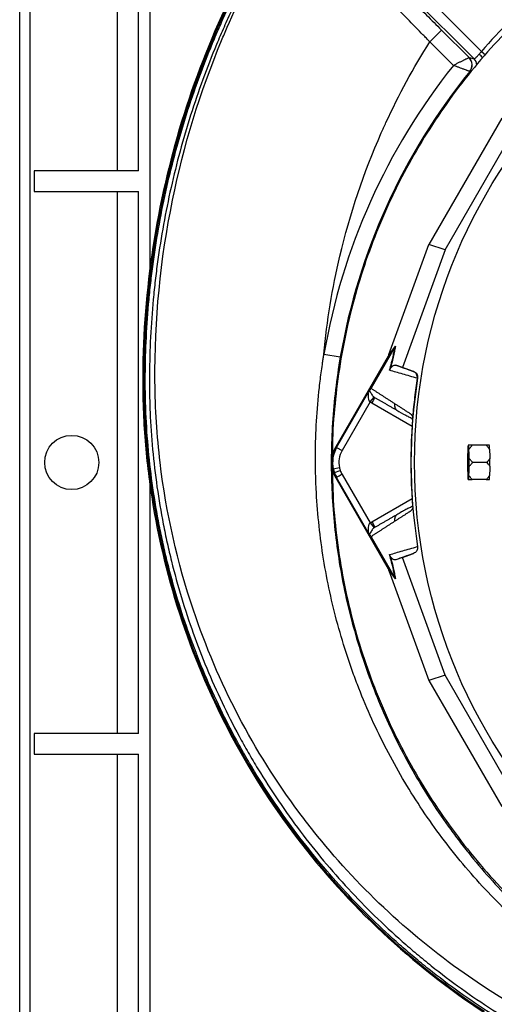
# Model space of a CAD drawing. Header units: millimetres. Extents: x 10 to 976, y 14 to 1104.
# Tile 6 of 18: x 10 to 237, y 379 to 851. Entities that reach past the tile are written whole.
import ezdxf

# ---------------------------------------------------------------- set-up
doc = ezdxf.new("R2010")
doc.units = ezdxf.units.MM

msp = doc.modelspace()

# ---------------------------------------------------------------- linework, layer by layer
at = {"color": 7, "linetype": 'Continuous', "lineweight": 25}
for p, q in [((9.52, 223.89), (9.52, 1053.89)), ((14.52, 223.89), (14.52, 1053.89)), ((72.02, 1053.89), (72.02, 731.63)), ((66.52, 778.89), (66.52, 948.89)), ((227.58, 832.63), (185, 875.2)), ((188.53, 878.73), (231.12, 836.14)), ((211.98, 846.39), (206.33, 840.74)), ((211.98, 846.39), (225.22, 833.15)), ((217.67, 829.4), (206.33, 840.74)), ((225.22, 833.15), (227.58, 832.63)), ((240.85, 804.05), (205.9, 743.52)), ((213.67, 740.88), (247.02, 798.63)), ((16.52, 778.89), (16.52, 768.89)), ((66.52, 778.89), (16.52, 778.89)), ((16.52, 768.89), (66.52, 768.89)), ((66.52, 508.89), (66.52, 768.89)), ((186.72, 690.72), (205.9, 743.52)), ((213.67, 740.88), (205.9, 743.52)), ((213.67, 740.88), (193.19, 684.49)), ((186.62, 690.43), (189.81, 694.76)), ((155.56, 690.91), (163.41, 689.55)), ((186.37, 689.9), (161.22, 646.33)), ((189.55, 694.23), (178.16, 674.49)), ((189.56, 694.24), (186.37, 689.9)), ((193.19, 684.49), (190, 685.57)), ((198.54, 682.55), (193.19, 684.49)), ((198.42, 682.58), (198.54, 682.55)), ((200.48, 679.26), (200.34, 679.3)), ((161.65, 646.09), (176.68, 672.12)), ((177.71, 667.91), (164.24, 644.59)), ((177.71, 667.91), (179.59, 670.25)), ((190.48, 664.01), (190.82, 663.72)), ((198.07, 660.39), (198.07, 660.3)), ((161.65, 646.09), (161.22, 646.33)), ((161.65, 646.09), (164.24, 644.59)), ((224.58, 645.02), (224.46, 640.98)), ((224.98, 647.11), (224.75, 647.11)), ((225.26, 640.98), (225.15, 645.02)), ((233.44, 647.11), (226.73, 647.11)), ((233.67, 638.89), (226.96, 638.89)), ((160.05, 635.81), (162.98, 636.45)), ((160.56, 634.03), (163.38, 635.04)), ((164.24, 633.19), (177.71, 609.86)), ((224.46, 636.8), (224.58, 632.75)), ((225.15, 632.75), (225.26, 636.8)), ((72.02, 628.58), (72.02, 223.89)), ((161.65, 631.69), (161.22, 631.44)), ((161.22, 631.44), (186.37, 587.87)), ((176.68, 605.65), (161.65, 631.69)), ((224.75, 630.66), (224.98, 630.66)), ((233.44, 630.66), (226.73, 630.66)), ((198.07, 617.47), (198.07, 617.39)), ((177.71, 609.86), (179.59, 607.53)), ((190.82, 614.05), (190.48, 613.77)), ((178.16, 603.28), (189.55, 583.55)), ((200.34, 598.47), (200.48, 598.51)), ((193.19, 593.29), (190, 592.2)), ((193.19, 593.29), (198.54, 595.23)), ((213.67, 536.89), (193.19, 593.29)), ((198.54, 595.23), (198.42, 595.19)), ((186.37, 587.87), (189.56, 583.54)), ((189.81, 583.01), (186.62, 587.35)), ((186.72, 587.05), (205.9, 534.26)), ((213.67, 536.89), (205.9, 534.26)), ((205.9, 534.26), (240.85, 473.73)), ((247.02, 479.14), (213.67, 536.89)), ((16.52, 508.89), (16.52, 498.89)), ((66.52, 508.89), (16.52, 508.89)), ((16.52, 498.89), (66.52, 498.89)), ((66.52, 328.89), (66.52, 498.89))]:
    msp.add_line(p, q, dxfattribs=at)
at = {"color": 8, "linetype": 'Continuous', "lineweight": 25}
for p, q in [((56.52, 778.89), (56.52, 948.89)), ((231.12, 836.14), (233.07, 834.44)), ((226.1, 826.36), (225.56, 826.49)), ((56.52, 508.89), (56.52, 768.89)), ((197.85, 656.2), (178.53, 667.35)), ((178.53, 610.42), (197.84, 621.57)), ((56.52, 328.89), (56.52, 498.89))]:
    msp.add_line(p, q, dxfattribs=at)
at = {"color": 7, "linetype": 'Continuous', "lineweight": 25, "flags": 128}
msp.add_lwpolyline([(224.57, 638.89), (224.58, 640.34), (224.61, 641.7), (224.65, 642.9), (224.7, 643.87), (224.76, 644.54), (224.83, 644.89), (224.9, 644.89), (224.97, 644.54), (225.03, 643.87), (225.08, 642.9), (225.12, 641.7), (225.15, 640.34), (225.15, 638.89), (225.15, 637.44), (225.12, 636.08), (225.08, 634.88), (225.03, 633.91), (224.97, 633.23), (224.9, 632.88), (224.83, 632.88), (224.76, 633.23), (224.7, 633.91), (224.65, 634.88), (224.61, 636.08), (224.58, 637.44), (224.57, 638.89)], dxfattribs=at)
at = {"color": 7, "linetype": 'Continuous', "lineweight": 25}
for centre, radius in [((457.02, 638.89), 258.01), ((34.52, 638.89), 13)]:
    msp.add_circle(centre, radius, dxfattribs=at)
for centre, radius, start, end in [((457.02, 638.89), 299.9, 131.1273, 138.8727), ((221.62, 829.62), 5.02, 321.4237, 44.553), ((221.65, 829.63), 5.01, 321.1625, 44.6577), ((457.02, 638.89), 305.92, 141.4811, 170.2097), ((457.02, 638.89), 297.95, 140.9767, 170.2097), ((457.02, 638.89), 259.7, 171.0565, 188.9435), ((174.12, 638.89), 14.9, 150, 210), ((174.12, 638.89), 14.4, 150, 192.3214), ((174.12, 638.89), 11.4, 150, 192.3214), ((245.82, 644.31), 21.26, 172.4151, 178.0711), ((203.9, 644.31), 21.26, 1.9289, 7.5849), ((230.77, 646.4), 4.25, 8.8104, 9.5902), ((399.27, 638.89), 174.82, 179.3149, 180.6851), ((50.46, 638.89), 174.82, 359.3149, 0.6851), ((174.12, 638.89), 14.4, 192.3214, 199.7042), ((174.12, 638.89), 14.4, 199.7042, 210), ((174.12, 638.89), 11.4, 192.3214, 199.7042), ((174.12, 638.89), 11.4, 199.7042, 210), ((245.82, 633.47), 21.26, 181.9289, 187.5849), ((203.9, 633.47), 21.26, 352.4151, 358.0711), ((230.77, 631.37), 4.25, 350.4098, 351.1896)]:
    msp.add_arc(centre, radius, start, end, dxfattribs=at)
at = {"color": 8, "linetype": 'Continuous', "lineweight": 25}
for centre, radius, start, end in [((224.02, 829.11), 5, 6.2304, 44.7201), ((221.15, 825.04), 13.26, 36.5723, 47.757)]:
    msp.add_arc(centre, radius, start, end, dxfattribs=at)
at = {"color": 7, "linetype": 'Continuous', "lineweight": 25}
for centre, major_axis, ratio, start_param, end_param in [((185.96, 689.39), (5.92, 16.23), 0.015428, 4.781806, 4.800012), ((457.54, 645.07), (18.46, 221.78), 0.999611, 1.653526, 1.673308), ((457.54, 632.7), (-18.46, 221.78), 0.999611, 1.468285, 1.488067), ((185.96, 588.38), (-5.92, 16.23), 0.015428, 4.624766, 4.642972)]:
    msp.add_ellipse(centre, major_axis=major_axis, ratio=ratio, start_param=start_param, end_param=end_param, dxfattribs=at)
for points, knots in [([(456.71, 1101.33), (436.24, 1099.21), (415.87, 1095.72), (385.67, 1088.42), (375.67, 1085.64), (355.82, 1079.4), (345.99, 1075.92), (317.05, 1064.46), (298.41, 1055.43), (262.71, 1034.83), (245.65, 1023.26), (213.35, 997.7), (198.09, 983.71), (169.71, 953.57), (156.58, 937.43), (132.87, 903.41), (122.27, 885.52), (103.82, 848.51), (95.98, 829.39), (83.18, 790.27), (78.21, 770.25), (71.21, 729.58), (69.18, 708.93), (68.56, 682.93), (68.53, 677.72), (68.69, 667.3), (68.88, 662.11), (69.78, 646.59), (70.83, 636.32), (75.25, 605.79), (79.91, 585.83), (98.7, 527.75), (117.64, 491.4), (154.84, 442.59), (168.68, 427.28), (198.81, 399.16), (215.1, 386.37), (232.36, 375.09)], [0, 0, 0, 0, 0.0625, 0.0625, 0.09375, 0.09375, 0.125, 0.125, 0.1875, 0.1875, 0.25, 0.25, 0.3125, 0.3125, 0.375, 0.375, 0.4375, 0.4375, 0.5, 0.5, 0.5625, 0.5625, 0.625, 0.625, 0.640625, 0.640625, 0.65625, 0.65625, 0.6875, 0.6875, 0.75, 0.75, 0.875, 0.875, 0.9375, 0.9375, 1, 1, 1, 1]), ([(456.76, 1100.81), (436.32, 1098.69), (415.97, 1095.2), (385.81, 1087.91), (375.82, 1085.14), (355.99, 1078.9), (346.17, 1075.43), (317.27, 1063.98), (298.65, 1054.97), (262.99, 1034.39), (245.95, 1022.83), (213.69, 997.31), (198.46, 983.33), (170.11, 953.23), (157, 937.11), (133.31, 903.13), (122.73, 885.27), (104.3, 848.3), (96.47, 829.21), (83.69, 790.13), (78.72, 770.14), (71.73, 729.51), (69.71, 708.89), (69.09, 682.93), (69.05, 677.72), (69.21, 667.32), (69.4, 662.14), (70.3, 646.64), (71.35, 636.38), (75.77, 605.89), (80.42, 585.96), (99.18, 527.96), (118.09, 491.68), (155.24, 442.93), (169.06, 427.64), (199.14, 399.57), (215.41, 386.79), (232.65, 375.52), (232.65, 375.52), (232.65, 375.52), (232.65, 375.52)], [0.0000014, 0.0000014, 0.0000014, 0.0000014, 0.0625, 0.0625, 0.09375, 0.09375, 0.125, 0.125, 0.1875, 0.1875, 0.25, 0.25, 0.3125, 0.3125, 0.375, 0.375, 0.4375, 0.4375, 0.5, 0.5, 0.5625, 0.5625, 0.625, 0.625, 0.640625, 0.640625, 0.65625, 0.65625, 0.6875, 0.6875, 0.75, 0.75, 0.875, 0.875, 0.9375, 0.9375, 1, 1, 1, 1.0000004, 1.0000004, 1.0000004, 1.0000004]), ([(424.06, 317.28), (411.84, 317.5), (399.74, 318.33), (375.76, 321.18), (363.88, 323.21), (340.35, 328.46), (328.69, 331.68), (314.27, 336.47), (311.39, 337.47), (307.09, 339.02), (305.65, 339.55), (302.79, 340.62), (301.37, 341.16), (294.27, 343.93), (288.67, 346.27), (272.09, 353.71), (261.34, 359.19), (240.43, 371.18), (230.27, 377.7), (215.5, 388.28), (210.66, 391.94), (204.7, 396.69), (203.51, 397.64), (201.15, 399.58), (199.97, 400.55), (196.46, 403.5), (194.16, 405.49), (182.76, 415.55), (174.11, 424.01), (157.72, 441.7), (149.97, 450.94), (135.39, 470.2), (128.57, 480.23), (120.63, 493.28), (119.07, 495.91), (116.04, 501.2), (114.57, 503.85), (110.24, 511.86), (107.5, 517.26), (99.7, 533.62), (95.07, 544.75), (86.94, 567.45), (83.43, 579.02), (79.76, 593.76), (79.06, 596.72), (77.74, 602.68), (77.11, 605.67), (75.35, 614.65), (74.33, 620.65), (71.74, 638.65), (70.63, 650.67), (69.99, 665.73), (69.9, 668.75), (69.8, 674.78), (69.78, 677.8), (69.85, 686.85), (70.02, 692.89), (70.62, 704.99), (71.05, 711.04), (71.89, 720.13), (72.21, 723.16), (72.9, 729.22), (73.28, 732.24), (75.34, 747.3), (77.5, 759.21), (82.81, 782.77), (85.96, 794.41), (93.26, 817.43), (97.42, 828.8), (103.25, 842.84), (104.44, 845.64), (106.91, 851.22), (108.17, 854), (112.03, 862.26), (114.71, 867.7), (123.08, 883.8), (129.1, 894.24), (148.43, 924.73), (163.03, 943.92), (181.42, 964.2), (183.5, 966.44), (187.69, 970.87), (189.81, 973.06), (196.23, 979.56), (200.6, 983.79), (213.98, 996.2), (223.24, 1004.08), (235.27, 1013.44), (237.7, 1015.29), (242.59, 1018.93), (245.06, 1020.72), (252.5, 1026.01), (257.54, 1029.42), (272.85, 1039.34), (283.34, 1045.51), (296.81, 1052.66), (299.52, 1054.06), (304.95, 1056.8), (307.68, 1058.14), (315.89, 1062.05), (321.41, 1064.54), (338.08, 1071.63), (349.36, 1075.87), (372.24, 1083.37), (383.83, 1086.67), (401.43, 1090.95), (407.34, 1092.26), (416.25, 1094.06), (419.23, 1094.63), (425.22, 1095.72), (428.22, 1096.23), (431.22, 1096.71)], [0, 0, 0, 0, 0.03125, 0.03125, 0.0625, 0.0625, 0.09375, 0.09375, 0.101562, 0.101562, 0.105469, 0.105469, 0.109375, 0.109375, 0.125, 0.125, 0.15625, 0.15625, 0.1875, 0.1875, 0.203125, 0.203125, 0.207031, 0.207031, 0.210937, 0.210937, 0.21875, 0.21875, 0.25, 0.25, 0.28125, 0.28125, 0.3125, 0.3125, 0.320312, 0.320312, 0.328125, 0.328125, 0.34375, 0.34375, 0.375, 0.375, 0.40625, 0.40625, 0.414062, 0.414062, 0.421875, 0.421875, 0.4375, 0.4375, 0.46875, 0.46875, 0.476562, 0.476562, 0.484375, 0.484375, 0.5, 0.5, 0.515625, 0.515625, 0.523437, 0.523437, 0.53125, 0.53125, 0.5625, 0.5625, 0.59375, 0.59375, 0.625, 0.625, 0.632812, 0.632812, 0.640625, 0.640625, 0.65625, 0.65625, 0.6875, 0.6875, 0.75, 0.75, 0.757812, 0.757812, 0.765625, 0.765625, 0.78125, 0.78125, 0.8125, 0.8125, 0.820312, 0.820312, 0.828125, 0.828125, 0.84375, 0.84375, 0.875, 0.875, 0.882812, 0.882812, 0.890625, 0.890625, 0.90625, 0.90625, 0.9375, 0.9375, 0.96875, 0.96875, 0.984375, 0.984375, 0.992187, 0.992187, 1, 1, 1, 1]), ([(431.54, 1094.74), (425.56, 1093.78), (419.6, 1092.7), (407.78, 1090.31), (401.9, 1089.01), (384.39, 1084.75), (372.86, 1081.47), (350.09, 1074.01), (338.87, 1069.8), (322.28, 1062.74), (316.79, 1060.27), (308.62, 1056.37), (305.91, 1055.04), (300.5, 1052.32), (297.81, 1050.93), (284.4, 1043.81), (273.97, 1037.68), (258.73, 1027.82), (253.72, 1024.42), (246.31, 1019.16), (243.86, 1017.38), (238.99, 1013.76), (236.58, 1011.92), (224.61, 1002.61), (215.38, 994.77), (202.07, 982.43), (197.72, 978.22), (191.33, 971.76), (189.22, 969.58), (185.05, 965.18), (182.99, 962.95), (164.68, 942.78), (150.15, 923.69), (130.91, 893.36), (124.92, 882.97), (116.58, 866.96), (113.9, 861.55), (110.06, 853.33), (108.81, 850.57), (106.36, 845.02), (105.16, 842.24), (99.35, 828.27), (95.22, 816.96), (87.94, 794.06), (84.8, 782.48), (79.5, 759.05), (77.35, 747.2), (75.29, 732.21), (74.91, 729.21), (74.22, 723.18), (73.9, 720.16), (73.06, 711.12), (72.63, 705.1), (72.02, 693.07), (71.85, 687.06), (71.78, 678.05), (71.79, 675.05), (71.89, 669.05), (71.98, 666.05), (72.61, 651.06), (73.71, 639.1), (76.27, 621.19), (77.28, 615.23), (79.02, 606.29), (79.64, 603.31), (80.96, 597.38), (81.65, 594.44), (85.29, 579.77), (88.78, 568.25), (96.86, 545.67), (101.46, 534.59), (109.21, 518.31), (111.93, 512.94), (116.23, 504.97), (117.7, 502.33), (120.72, 497.07), (122.26, 494.45), (130.15, 481.46), (136.94, 471.48), (151.44, 452.31), (159.14, 443.12), (175.45, 425.51), (184.05, 417.09), (195.38, 407.07), (197.68, 405.09), (201.16, 402.16), (202.33, 401.19), (204.69, 399.27), (205.87, 398.31), (211.79, 393.59), (216.61, 389.94), (231.31, 379.41), (241.41, 372.93), (262.21, 360.99), (272.9, 355.54), (289.4, 348.14), (294.97, 345.8), (302.03, 343.05), (303.45, 342.51), (306.29, 341.44), (307.72, 340.92), (312, 339.37), (314.87, 338.38), (329.22, 333.61), (340.81, 330.4), (364.22, 325.18), (376.04, 323.16), (399.9, 320.32), (411.94, 319.49), (424.1, 319.28)], [0, 0, 0, 0, 0.015625, 0.015625, 0.03125, 0.03125, 0.0625, 0.0625, 0.09375, 0.09375, 0.109375, 0.109375, 0.117188, 0.117188, 0.125, 0.125, 0.15625, 0.15625, 0.171875, 0.171875, 0.179688, 0.179688, 0.1875, 0.1875, 0.21875, 0.21875, 0.234375, 0.234375, 0.242188, 0.242188, 0.25, 0.25, 0.3125, 0.3125, 0.34375, 0.34375, 0.359375, 0.359375, 0.367188, 0.367188, 0.375, 0.375, 0.40625, 0.40625, 0.4375, 0.4375, 0.46875, 0.46875, 0.476563, 0.476563, 0.484375, 0.484375, 0.5, 0.5, 0.515625, 0.515625, 0.523438, 0.523438, 0.53125, 0.53125, 0.5625, 0.5625, 0.578125, 0.578125, 0.585938, 0.585938, 0.59375, 0.59375, 0.625, 0.625, 0.65625, 0.65625, 0.671875, 0.671875, 0.679688, 0.679688, 0.6875, 0.6875, 0.71875, 0.71875, 0.75, 0.75, 0.78125, 0.78125, 0.789063, 0.789063, 0.792969, 0.792969, 0.796875, 0.796875, 0.8125, 0.8125, 0.84375, 0.84375, 0.875, 0.875, 0.890625, 0.890625, 0.894531, 0.894531, 0.898438, 0.898438, 0.90625, 0.90625, 0.9375, 0.9375, 0.96875, 0.96875, 1, 1, 1, 1]), ([(447.57, 331.6), (440.94, 331.07), (398.23, 328.92), (346.16, 336.15), (277.5, 360.56), (215.48, 394.14), (168.4, 438.68), (123.44, 497.05), (93.45, 554.58), (76.98, 627.12), (74.56, 664.66), (74.2, 707.08), (79.69, 763.08), (96.79, 818.79), (119.66, 872.39), (149.9, 925.71), (197.81, 979.47), (242.73, 1016.75), (291.28, 1049.12), (333.08, 1068.12), (384.2, 1085.08), (407.76, 1090.86), (431.54, 1094.74)], [0.0080829, 0.0080829, 0.0080829, 0.0080829, 0.0251074, 0.1177428, 0.1428604, 0.2103782, 0.2935657, 0.3030135, 0.3956489, 0.4563006, 0.4882843, 0.4882843, 0.560176, 0.6263369, 0.6320677, 0.7039595, 0.7758512, 0.8075328, 0.8477429, 0.9196346, 0.9196346, 0.9788971, 0.9788971, 0.9788971, 0.9788971]), ([(305.77, 894.89), (302.7, 893.1), (294.03, 888.06), (280.49, 878.57), (265.19, 866.57), (250.74, 853.55), (237.16, 839.62), (224.52, 824.84), (212.88, 809.26), (202.27, 792.95), (192.76, 775.99), (184.37, 758.44), (177.14, 740.38), (171.11, 721.89), (166.31, 703.04), (162.71, 683.92), (160.5, 664.61), (159.49, 650.67), (159.61, 643.21), (159.62, 642.22)], [0, 0, 0, 0, 0.034908, 0.098599, 0.162291, 0.225982, 0.289673, 0.353364, 0.417055, 0.480746, 0.544437, 0.608129, 0.67182, 0.735511, 0.799202, 0.862893, 0.926584, 0.990276, 1, 1, 1, 1]), ([(183.8, 873.99), (184.93, 872.91), (186.07, 871.81), (188.38, 869.59), (189.54, 868.47), (193.02, 865.09), (195.36, 862.82), (200.06, 858.21), (202.43, 855.88), (207.18, 851.18), (209.58, 848.8), (211.98, 846.39)], [0, 0, 0, 0, 0.125, 0.125, 0.25, 0.25, 0.5, 0.5, 0.75, 0.75, 1, 1, 1, 1]), ([(206.33, 840.74), (206.27, 840.81), (206.2, 840.88), (206.06, 841.02), (205.86, 841.24), (205.38, 841.73), (204.43, 842.71), (203.62, 843.55), (201.99, 845.23), (200.92, 846.34), (197.68, 849.66), (195.54, 851.84), (191.28, 856.16), (189.16, 858.3), (185.99, 861.46), (184.94, 862.51), (182.84, 864.59), (181.8, 865.62), (180.77, 866.64)], [0, 0, 0, 0, 0.007813, 0.007813, 0.015625, 0.03125, 0.0625, 0.125, 0.125, 0.25, 0.25, 0.5, 0.5, 0.75, 0.75, 0.875, 0.875, 1, 1, 1, 1]), ([(155.56, 690.91), (157, 706.81), (162.96, 743.27), (175.21, 779.68), (190.59, 813.71), (198.48, 828.28), (206.33, 840.74)], [0.5103157, 0.5103157, 0.5103157, 0.5103157, 0.560176, 0.6263369, 0.6320677, 0.678548, 0.678548, 0.678548, 0.678548]), ([(225.2, 833.14), (225.16, 833.12), (225.07, 833.08), (224.81, 832.95), (224.63, 832.86), (224.31, 832.7), (224.19, 832.64), (223.94, 832.52), (223.8, 832.45), (223.37, 832.24), (223.05, 832.08), (222.53, 831.82), (222.35, 831.73), (221.97, 831.55), (221.78, 831.45), (221.19, 831.15), (220.78, 830.95), (219.93, 830.53), (219.49, 830.31), (218.81, 829.97), (218.58, 829.86), (218.13, 829.63), (217.9, 829.52), (217.67, 829.4)], [0, 0, 0, 0, 0.125, 0.125, 0.25, 0.25, 0.3125, 0.3125, 0.375, 0.375, 0.5, 0.5, 0.5625, 0.5625, 0.625, 0.625, 0.75, 0.75, 0.875, 0.875, 0.9375, 0.9375, 1, 1, 1, 1]), ([(227.58, 832.63), (227.61, 832.61), (227.66, 832.6), (227.78, 832.63), (227.84, 832.65), (227.99, 832.74), (228.08, 832.79), (228.27, 832.94), (228.37, 833.02), (228.59, 833.22), (228.7, 833.34), (228.95, 833.58), (229.08, 833.72), (229.48, 834.16), (229.77, 834.49), (230.06, 834.86)], [0, 0, 0, 0, 0.125, 0.125, 0.25, 0.25, 0.375, 0.375, 0.5, 0.5, 0.625, 0.625, 0.75, 0.75, 1, 1, 1, 1]), ([(230.06, 834.86), (230.23, 835.06), (230.41, 835.27), (230.77, 835.7), (230.95, 835.92), (231.12, 836.14)], [0, 0, 0, 0, 0.5, 0.5, 1, 1, 1, 1]), ([(225.55, 826.49), (225.5, 826.5), (225.41, 826.54), (225.14, 826.64), (224.95, 826.71), (224.62, 826.84), (224.49, 826.88), (224.23, 826.98), (224.09, 827.03), (223.63, 827.2), (223.3, 827.33), (222.76, 827.53), (222.57, 827.6), (222.18, 827.75), (221.98, 827.82), (221.35, 828.05), (220.93, 828.21), (220.04, 828.54), (219.58, 828.71), (218.87, 828.97), (218.63, 829.05), (218.15, 829.23), (217.91, 829.32), (217.67, 829.4)], [0, 0, 0, 0, 0.125, 0.125, 0.25, 0.25, 0.3125, 0.3125, 0.375, 0.375, 0.5, 0.5, 0.5625, 0.5625, 0.625, 0.625, 0.75, 0.75, 0.875, 0.875, 0.9375, 0.9375, 1, 1, 1, 1]), ([(189.81, 694.76), (189.72, 694.13), (189.61, 693.43), (189.4, 692.28), (189.33, 691.88), (189.15, 691.03), (189.06, 690.59), (188.75, 689.2), (188.5, 688.19), (188.08, 686.54), (187.92, 685.97), (187.6, 684.78), (187.43, 684.17), (187.25, 683.54)], [0, 0, 0, 0, 0.25, 0.25, 0.375, 0.375, 0.5, 0.5, 0.75, 0.75, 0.875, 0.875, 1, 1, 1, 1]), ([(443.22, 338.07), (432.42, 338.45), (421.69, 339.41), (405.69, 341.7), (400.38, 342.61), (392.43, 344.18), (389.79, 344.74), (384.52, 345.94), (381.91, 346.57), (368.89, 349.89), (358.68, 353.09), (338.7, 360.53), (328.92, 364.78), (314.56, 371.94), (309.83, 374.46), (302.81, 378.44), (300.48, 379.8), (297.01, 381.89), (295.86, 382.6), (293.56, 384.02), (292.42, 384.74), (282.21, 391.28), (273.51, 397.53), (256.85, 410.87), (248.89, 417.96), (233.72, 433), (226.5, 440.95), (212.84, 457.73), (206.52, 466.4), (194.86, 484.31), (189.51, 493.54), (179.81, 512.56), (175.44, 522.34), (171.1, 533.67), (170.63, 534.93), (169.69, 537.47), (169.24, 538.74), (167.89, 542.57), (167.02, 545.12), (164.54, 552.8), (163.02, 557.95), (158.9, 573.47), (156.71, 583.91), (153.43, 605), (152.34, 615.64), (151.69, 629.06), (151.59, 631.75), (151.47, 637.15), (151.45, 639.85), (151.49, 647.96), (151.66, 653.36), (152.28, 664.12), (152.74, 669.5), (153.64, 677.54), (153.97, 680.22), (154.53, 684.23), (154.82, 686.23), (155.18, 688.57), (155.34, 689.57), (155.45, 690.24), (155.5, 690.57), (155.56, 690.91)], [0, 0, 0, 0, 0.0625, 0.0625, 0.09375, 0.09375, 0.109375, 0.109375, 0.125, 0.125, 0.1875, 0.1875, 0.25, 0.25, 0.28125, 0.28125, 0.296875, 0.296875, 0.304688, 0.304688, 0.3125, 0.3125, 0.375, 0.375, 0.4375, 0.4375, 0.5, 0.5, 0.5625, 0.5625, 0.625, 0.625, 0.6875, 0.6875, 0.695313, 0.695313, 0.703125, 0.703125, 0.71875, 0.71875, 0.75, 0.75, 0.8125, 0.8125, 0.875, 0.875, 0.890625, 0.890625, 0.90625, 0.90625, 0.9375, 0.9375, 0.96875, 0.96875, 0.984375, 0.984375, 0.992188, 0.996094, 0.998047, 0.998047, 1, 1, 1, 1]), ([(187.02, 683.1), (187.39, 684.36), (187.71, 685.54), (188.27, 687.71), (188.51, 688.71), (188.82, 690.09), (188.92, 690.53), (189.09, 691.37), (189.16, 691.77), (189.37, 692.91), (189.48, 693.6), (189.55, 694.23)], [0, 0, 0, 0, 0.25, 0.25, 0.5, 0.5, 0.625, 0.625, 0.75, 0.75, 1, 1, 1, 1]), ([(163.41, 689.55), (161.6, 679.07), (160.36, 668.54), (159.34, 652.67), (159.14, 647.37), (159.05, 639.4), (159.06, 636.74), (159.14, 631.43), (159.22, 628.79), (159.78, 615.59), (160.78, 605.13), (163.87, 584.38), (165.96, 574.1), (169.91, 558.82), (171.37, 553.75), (173.76, 546.17), (174.59, 543.66), (176.33, 538.63), (177.23, 536.13), (181.89, 523.74), (186.11, 514.09), (195.52, 495.34), (200.7, 486.23), (209.21, 472.96), (212.16, 468.61), (216.78, 462.17), (218.35, 460.05), (220.75, 456.88), (221.56, 455.83), (223.19, 453.74), (224.02, 452.7), (231.49, 443.37), (238.52, 435.51), (253.31, 420.61), (261.07, 413.57), (277.32, 400.31), (285.81, 394.09), (296.9, 386.84), (299.15, 385.42), (303.66, 382.64), (305.93, 381.28), (312.79, 377.3), (317.41, 374.78), (331.44, 367.61), (341.01, 363.33), (360.56, 355.8), (370.55, 352.54), (383.3, 349.12), (385.86, 348.46), (391.02, 347.22), (393.61, 346.64), (401.39, 344.98), (406.59, 344.02), (422.26, 341.53), (432.78, 340.43), (443.37, 339.87)], [0, 0, 0, 0, 0.0625, 0.0625, 0.09375, 0.09375, 0.109375, 0.109375, 0.125, 0.125, 0.1875, 0.1875, 0.25, 0.25, 0.28125, 0.28125, 0.296875, 0.296875, 0.3125, 0.3125, 0.375, 0.375, 0.4375, 0.4375, 0.46875, 0.46875, 0.484375, 0.484375, 0.492187, 0.492187, 0.5, 0.5, 0.5625, 0.5625, 0.625, 0.625, 0.6875, 0.6875, 0.703125, 0.703125, 0.71875, 0.71875, 0.75, 0.75, 0.8125, 0.8125, 0.875, 0.875, 0.890625, 0.890625, 0.90625, 0.90625, 0.9375, 0.9375, 1, 1, 1, 1]), ([(187.25, 683.54), (187.29, 683.64), (187.32, 683.71), (187.39, 683.85), (187.42, 683.91), (187.5, 684.06), (187.55, 684.14), (187.69, 684.36), (187.77, 684.47), (187.92, 684.66), (188, 684.74), (188.13, 684.89), (188.2, 684.95), (188.38, 685.12), (188.5, 685.21), (188.72, 685.36), (188.83, 685.41), (189.14, 685.56), (189.33, 685.61), (189.68, 685.64), (189.85, 685.62), (190, 685.57)], [0, 0, 0, 0, 0.015625, 0.015625, 0.03125, 0.03125, 0.0625, 0.0625, 0.125, 0.125, 0.1875, 0.1875, 0.25, 0.25, 0.375, 0.375, 0.5, 0.5, 0.75, 0.75, 1, 1, 1, 1]), ([(200.34, 679.28), (197.91, 679.99), (195.59, 680.65), (191.15, 681.92), (189.04, 682.52), (187.02, 683.1)], [0, 0, 0, 0, 0.5, 0.5, 1, 1, 1, 1]), ([(200.34, 679.3), (200.4, 679.65), (200.39, 679.99), (200.26, 680.67), (200.14, 681), (199.88, 681.44), (199.78, 681.58), (199.56, 681.84), (199.44, 681.97), (199.17, 682.19), (199.03, 682.28), (198.74, 682.45), (198.58, 682.53), (198.42, 682.58)], [0, 0, 0, 0, 0.25, 0.25, 0.5, 0.5, 0.625, 0.625, 0.75, 0.75, 0.875, 0.875, 1, 1, 1, 1]), ([(198.54, 682.55), (198.87, 682.43), (199.16, 682.26), (199.7, 681.81), (199.92, 681.55), (200.19, 681.1), (200.26, 680.95), (200.38, 680.62), (200.43, 680.46), (200.53, 679.95), (200.53, 679.6), (200.48, 679.26)], [0, 0, 0, 0, 0.25, 0.25, 0.5, 0.5, 0.625, 0.625, 0.75, 0.75, 1, 1, 1, 1]), ([(177.46, 673.38), (177.42, 673.32), (177.37, 673.25), (177.26, 673.08), (177.2, 672.98), (177.07, 672.77), (176.99, 672.65), (176.84, 672.4), (176.76, 672.26), (176.68, 672.12)], [0, 0, 0, 0, 0.25, 0.25, 0.5, 0.5, 0.75, 0.75, 1, 1, 1, 1]), ([(177.71, 667.91), (177.54, 668.1), (177.41, 668.32), (177.2, 668.77), (177.13, 669), (176.96, 669.71), (176.93, 670.18), (176.91, 670.86), (176.92, 671.08), (176.93, 671.51), (176.95, 671.72), (176.95, 672), (176.95, 672.09), (176.94, 672.23), (176.93, 672.29), (176.88, 672.34), (176.84, 672.32), (176.76, 672.25), (176.72, 672.19), (176.68, 672.12)], [0, 0, 0, 0, 0.125, 0.125, 0.25, 0.25, 0.5, 0.5, 0.625, 0.625, 0.75, 0.75, 0.8125, 0.8125, 0.875, 0.875, 0.9375, 0.9375, 1, 1, 1, 1]), ([(177.46, 673.38), (177.54, 673.49), (177.62, 673.62), (177.79, 673.87), (177.85, 673.97), (177.95, 674.14), (177.99, 674.2), (178.07, 674.33), (178.11, 674.4), (178.15, 674.48)], [0, 0, 0, 0, 0.5, 0.5, 0.75, 0.75, 0.875, 0.875, 1, 1, 1, 1]), ([(177.46, 673.38), (177.56, 673.24), (177.66, 673.05), (177.87, 672.59), (177.99, 672.34), (178.29, 671.79), (178.47, 671.5), (178.81, 671.03), (178.94, 670.87), (179.23, 670.56), (179.4, 670.4), (179.59, 670.25)], [0, 0, 0, 0, 0.25, 0.25, 0.5, 0.5, 0.75, 0.75, 0.875, 0.875, 1, 1, 1, 1]), ([(178.16, 674.49), (178.34, 674.37), (178.71, 674.14), (179.26, 673.78), (179.82, 673.41), (180.39, 673.04), (180.96, 672.67), (181.54, 672.29), (182.12, 671.91), (182.71, 671.53), (183.3, 671.14), (183.9, 670.75), (184.51, 670.36), (185.12, 669.96), (185.74, 669.56), (186.36, 669.16), (186.99, 668.75), (187.63, 668.34), (188.27, 667.92), (188.92, 667.5), (189.36, 667.22), (189.58, 667.08)], [0, 0, 0, 0, 0.055211, 0.110128, 0.164753, 0.219086, 0.273129, 0.326884, 0.38035, 0.43353, 0.486425, 0.539036, 0.591365, 0.643413, 0.695181, 0.746671, 0.797884, 0.848822, 0.899487, 0.949879, 1, 1, 1, 1]), ([(178.53, 667.35), (178.72, 667.69), (178.92, 668.03), (179.28, 668.66), (179.45, 668.95), (179.73, 669.43), (179.84, 669.62), (179.99, 669.88), (180.03, 669.95), (180.03, 669.95)], [0, 0, 0, 0, 0.25, 0.25, 0.5, 0.5, 0.75, 0.75, 1, 1, 1, 1]), ([(190.82, 663.72), (190.61, 663.84), (190.18, 664.09), (189.54, 664.46), (188.91, 664.82), (188.29, 665.18), (187.67, 665.54), (187.05, 665.9), (186.44, 666.25), (185.83, 666.6), (185.23, 666.95), (184.63, 667.29), (184.04, 667.63), (183.45, 667.97), (182.87, 668.31), (182.29, 668.64), (181.72, 668.98), (181.15, 669.3), (180.58, 669.63), (180.21, 669.85), (180.03, 669.95)], [0, 0, 0, 0, 0.052635, 0.105608, 0.158921, 0.212573, 0.266566, 0.320902, 0.37558, 0.430604, 0.485973, 0.541688, 0.597751, 0.654162, 0.710923, 0.768034, 0.825496, 0.883311, 0.941478, 1, 1, 1, 1]), ([(189.58, 667.08), (189.78, 666.94), (190.19, 666.68), (190.82, 666.27), (191.45, 665.87), (192.09, 665.46), (192.92, 664.92), (193.97, 664.25), (195.03, 663.57), (195.89, 663.02), (196.42, 662.69), (196.79, 662.44), (197, 662.29), (197.18, 662.14), (197.36, 661.98), (197.54, 661.77), (197.74, 661.52), (197.93, 661.23), (198.05, 661.01), (198.12, 660.91)], [0, 0, 0, 0, 0.077777, 0.1552, 0.232272, 0.308995, 0.385372, 0.530526, 0.674474, 0.747423, 0.819615, 0.846383, 0.869761, 0.889755, 0.906383, 0.929523, 0.9528, 0.976272, 1, 1, 1, 1]), ([(190.45, 663.98), (191.93, 663.15), (194.03, 661.98), (196.3, 660.69), (197.43, 660.41), (197.87, 659.73), (198.03, 659.49)], [0, 0, 0, 0, 0.578265, 0.819399, 0.935238, 1, 1, 1, 1]), ([(198.07, 660.3), (198.06, 660.26), (198.06, 660.16), (198.06, 660.02), (198.05, 659.86), (198.04, 659.7), (198.04, 659.53), (198.03, 659.36), (198.02, 659.17), (198.01, 658.98), (198, 658.79), (197.99, 658.58), (197.98, 658.37), (197.96, 658.16), (197.95, 657.86), (197.93, 657.49), (197.9, 657.04), (197.87, 656.57), (197.84, 656.1), (197.82, 655.78), (197.81, 655.62)], [0, 0, 0, 0, 0.044249, 0.088103, 0.131644, 0.174954, 0.21812, 0.261226, 0.304357, 0.347601, 0.391041, 0.434763, 0.478847, 0.523375, 0.568424, 0.654803, 0.740537, 0.826241, 0.912528, 1, 1, 1, 1]), ([(198.12, 660.91), (198.11, 660.87), (198.11, 660.79), (198.1, 660.68), (198.09, 660.58), (198.08, 660.48), (198.07, 660.42), (198.07, 660.39)], [0, 0, 0, 0, 0.212576, 0.416535, 0.614103, 0.807726, 1, 1, 1, 1]), ([(226.73, 647.11), (226.39, 647.11), (226.07, 647.11), (225.47, 647.11), (225.2, 647.11), (224.98, 647.11)], [0, 0, 0, 0, 0.5, 0.5, 1, 1, 1, 1]), ([(225.15, 645.02), (225.35, 645.41), (225.59, 645.77), (226.13, 646.46), (226.42, 646.79), (226.73, 647.11)], [0, 0, 0, 0, 0.5, 0.5, 1, 1, 1, 1]), ([(233.44, 647.11), (233.75, 646.81), (234.05, 646.49), (234.6, 645.83), (234.86, 645.49), (235.07, 645.13)], [0, 0, 0, 0, 0.5, 0.5, 1, 1, 1, 1]), ([(234.96, 647.11), (234.78, 647.11), (234.54, 647.11), (234.03, 647.11), (233.74, 647.11), (233.44, 647.11)], [0, 0, 0, 0, 0.5, 0.5, 1, 1, 1, 1]), ([(235.07, 645.13), (235.06, 645.58), (235.05, 645.96), (235.02, 646.44), (235.01, 646.59), (235, 646.85), (234.98, 646.96), (234.97, 647.06)], [0, 0, 0, 0, 0.5, 0.5, 0.75, 0.75, 1, 1, 1, 1]), ([(226.96, 638.89), (226.63, 639.21), (226.32, 639.54), (225.74, 640.23), (225.48, 640.6), (225.26, 640.98)], [0, 0, 0, 0, 0.5, 0.5, 1, 1, 1, 1]), ([(225.26, 636.8), (225.48, 637.18), (225.74, 637.54), (226.32, 638.24), (226.63, 638.57), (226.96, 638.89)], [0, 0, 0, 0, 0.5, 0.5, 1, 1, 1, 1]), ([(233.67, 638.89), (233.94, 638.6), (234.21, 638.31), (234.57, 637.85), (234.69, 637.7), (234.91, 637.38), (235.02, 637.21), (235.11, 637.04)], [0, 0, 0, 0, 0.5, 0.5, 0.75, 0.75, 1, 1, 1, 1]), ([(235.11, 637.04), (235.12, 637.65), (235.12, 638.27), (235.12, 639.5), (235.12, 640.13), (235.11, 640.73)], [0, 0, 0, 0, 0.5, 0.5, 1, 1, 1, 1]), ([(159.69, 635.9), (159.7, 632.51), (159.72, 622.65), (161.13, 606.35), (163.84, 587.09), (167.86, 568.06), (173.1, 549.33), (179.55, 530.98), (187.19, 513.09), (195.98, 495.74), (205.89, 479), (216.86, 462.94), (228.86, 447.64), (241.84, 433.15), (255.73, 419.54), (270.47, 406.84), (286.07, 395.24), (297.76, 387.3), (304.42, 383.58), (305.42, 383.02)], [0, 0, 0, 0, 0.033257, 0.096955, 0.160653, 0.224351, 0.288049, 0.351747, 0.415445, 0.479143, 0.54284, 0.606538, 0.670236, 0.733934, 0.797632, 0.86133, 0.925028, 0.988726, 1, 1, 1, 1]), ([(164.24, 633.19), (163.94, 633.01), (163.62, 632.82), (162.99, 632.46), (162.69, 632.29), (162.19, 632), (161.99, 631.88), (161.72, 631.73), (161.66, 631.69), (161.65, 631.69)], [0, 0, 0, 0, 0.25, 0.25, 0.5, 0.5, 0.75, 0.75, 1, 1, 1, 1]), ([(224.98, 630.66), (225.2, 630.66), (225.48, 630.66), (226.07, 630.66), (226.4, 630.66), (226.73, 630.66)], [0, 0, 0, 0, 0.5, 0.5, 1, 1, 1, 1]), ([(226.73, 630.66), (226.42, 630.98), (226.13, 631.31), (225.59, 632.01), (225.35, 632.37), (225.15, 632.75)], [0, 0, 0, 0, 0.5, 0.5, 1, 1, 1, 1]), ([(235.07, 632.64), (234.85, 632.28), (234.6, 631.94), (234.05, 631.28), (233.75, 630.97), (233.44, 630.66)], [0, 0, 0, 0, 0.5, 0.5, 1, 1, 1, 1]), ([(233.44, 630.66), (233.74, 630.66), (234.03, 630.66), (234.55, 630.66), (234.78, 630.66), (234.96, 630.66)], [0, 0, 0, 0, 0.5, 0.5, 1, 1, 1, 1]), ([(234.97, 630.72), (234.98, 630.81), (235, 630.93), (235.01, 631.18), (235.02, 631.33), (235.04, 631.65), (235.05, 631.83), (235.06, 632.21), (235.07, 632.42), (235.07, 632.64)], [0, 0, 0, 0, 0.25, 0.25, 0.5, 0.5, 0.75, 0.75, 1, 1, 1, 1]), ([(197.81, 622.16), (197.84, 621.7), (197.89, 620.77), (197.97, 619.47), (198.03, 618.44), (198.04, 618.05), (198.04, 617.92)], [0, 0, 0, 0, 0.272035, 0.551472, 0.845021, 1, 1, 1, 1]), ([(197.81, 622.15), (197.81, 622.07), (197.82, 621.91), (197.84, 621.67), (197.85, 621.44), (197.87, 621.2), (197.88, 620.97), (197.9, 620.74), (197.91, 620.51), (197.92, 620.29), (197.94, 620.06), (197.95, 619.78), (197.97, 619.43), (198, 619.04), (198.02, 618.68), (198.03, 618.34), (198.05, 618.02), (198.06, 617.73), (198.06, 617.56), (198.07, 617.47)], [0, 0, 0, 0, 0.043919, 0.087472, 0.13073, 0.173768, 0.216664, 0.259492, 0.30233, 0.345255, 0.388344, 0.431671, 0.51489, 0.596546, 0.677156, 0.757259, 0.837405, 0.91814, 1, 1, 1, 1]), ([(198.12, 616.87), (198.08, 616.81), (198.01, 616.68), (197.9, 616.51), (197.8, 616.35), (197.69, 616.19), (197.58, 616.05), (197.47, 615.92), (197.35, 615.79), (197.24, 615.68), (197.09, 615.55), (196.89, 615.39), (196.59, 615.19), (196.21, 614.96), (195.79, 614.69), (195.1, 614.25), (194.14, 613.64), (192.96, 612.88), (191.81, 612.14), (190.68, 611.41), (189.95, 610.94), (189.58, 610.7)], [0, 0, 0, 0, 0.0134228, 0.0267382, 0.0399565, 0.0530881, 0.0661437, 0.0791341, 0.0920702, 0.1049632, 0.1178244, 0.141662, 0.1728313, 0.2170572, 0.2634912, 0.3121266, 0.4491557, 0.58733, 0.7237611, 0.8613131, 1, 1, 1, 1]), ([(197.83, 617.93), (197.74, 617.82), (197.34, 617.37), (196.62, 617.16), (195.75, 616.72), (194.46, 616.07), (192.7, 615.09), (191.23, 614.24), (190.45, 613.8)], [0, 0, 0, 0, 0.038407, 0.157587, 0.27726, 0.405507, 0.68637, 1, 1, 1, 1]), ([(176.68, 605.65), (176.72, 605.58), (176.76, 605.52), (176.84, 605.45), (176.88, 605.44), (176.93, 605.48), (176.94, 605.54), (176.95, 605.69), (176.95, 605.78), (176.95, 606.06), (176.93, 606.27), (176.92, 606.7), (176.91, 606.92), (176.93, 607.6), (176.96, 608.07), (177.13, 608.77), (177.2, 609), (177.35, 609.34), (177.41, 609.45), (177.55, 609.66), (177.62, 609.77), (177.71, 609.86)], [0, 0, 0, 0, 0.0625, 0.0625, 0.125, 0.125, 0.1875, 0.1875, 0.25, 0.25, 0.375, 0.375, 0.5, 0.5, 0.75, 0.75, 0.875, 0.875, 0.9375, 0.9375, 1, 1, 1, 1]), ([(189.58, 610.7), (189.38, 610.57), (188.98, 610.31), (188.4, 609.94), (187.81, 609.56), (187.24, 609.18), (186.66, 608.81), (186.1, 608.45), (185.53, 608.08), (184.97, 607.72), (184.42, 607.36), (183.87, 607), (183.33, 606.65), (182.79, 606.3), (182.26, 605.95), (181.73, 605.61), (181.21, 605.27), (180.69, 604.93), (180.17, 604.59), (179.66, 604.26), (179.16, 603.93), (178.66, 603.6), (178.33, 603.39), (178.16, 603.28)], [0, 0, 0, 0, 0.0453363, 0.0908939, 0.1366742, 0.1826782, 0.2289071, 0.2753619, 0.3220437, 0.3689537, 0.4160929, 0.4634623, 0.5110629, 0.5588958, 0.6069619, 0.6552622, 0.7037976, 0.7525692, 0.8015777, 0.8508242, 0.9003095, 0.9500345, 1, 1, 1, 1]), ([(178.53, 610.42), (178.72, 610.08), (178.92, 609.74), (179.28, 609.11), (179.45, 608.82), (179.73, 608.34), (179.84, 608.15), (179.99, 607.89), (180.03, 607.82), (180.03, 607.82)], [0, 0, 0, 0, 0.25, 0.25, 0.5, 0.5, 0.75, 0.75, 1, 1, 1, 1]), ([(180.03, 607.82), (180.22, 607.94), (180.62, 608.16), (181.22, 608.51), (181.82, 608.86), (182.43, 609.21), (183.04, 609.56), (183.66, 609.92), (184.28, 610.28), (184.91, 610.64), (185.55, 611.01), (186.19, 611.38), (186.83, 611.75), (187.49, 612.13), (188.14, 612.51), (188.8, 612.89), (189.47, 613.27), (190.14, 613.66), (190.59, 613.92), (190.82, 614.05)], [0, 0, 0, 0, 0.061953, 0.123509, 0.18467, 0.245435, 0.305808, 0.365787, 0.425376, 0.484574, 0.543383, 0.601804, 0.659839, 0.717488, 0.774754, 0.831636, 0.888137, 0.944258, 1, 1, 1, 1]), ([(177.46, 604.4), (177.42, 604.46), (177.37, 604.53), (177.26, 604.69), (177.2, 604.79), (177.07, 605.01), (176.99, 605.13), (176.84, 605.38), (176.76, 605.51), (176.68, 605.65)], [0, 0, 0, 0, 0.25, 0.25, 0.5, 0.5, 0.75, 0.75, 1, 1, 1, 1]), ([(179.59, 607.53), (179.4, 607.37), (179.24, 607.22), (178.94, 606.9), (178.81, 606.74), (178.47, 606.28), (178.29, 605.98), (177.99, 605.44), (177.87, 605.18), (177.66, 604.73), (177.56, 604.53), (177.46, 604.4)], [0, 0, 0, 0, 0.125, 0.125, 0.25, 0.25, 0.5, 0.5, 0.75, 0.75, 1, 1, 1, 1]), ([(178.16, 603.28), (178.08, 603.43), (177.99, 603.57), (177.85, 603.8), (177.79, 603.9), (177.68, 604.07), (177.63, 604.15), (177.54, 604.28), (177.5, 604.34), (177.46, 604.4)], [0, 0, 0, 0, 0.25, 0.25, 0.5, 0.5, 0.75, 0.75, 1, 1, 1, 1]), ([(187.02, 594.68), (189.04, 595.26), (191.15, 595.86), (195.59, 597.12), (197.91, 597.79), (200.34, 598.49)], [0, 0, 0, 0, 0.5, 0.5, 1, 1, 1, 1]), ([(200.48, 598.51), (200.53, 598.17), (200.53, 597.83), (200.4, 597.14), (200.27, 596.82), (200.01, 596.37), (199.91, 596.23), (199.69, 595.97), (199.56, 595.85), (199.16, 595.52), (198.87, 595.35), (198.54, 595.23)], [0, 0, 0, 0, 0.25, 0.25, 0.5, 0.5, 0.625, 0.625, 0.75, 0.75, 1, 1, 1, 1]), ([(189.55, 583.55), (189.48, 584.17), (189.37, 584.86), (189.16, 586), (189.09, 586.4), (188.92, 587.25), (188.82, 587.69), (188.51, 589.07), (188.27, 590.07), (187.71, 592.24), (187.39, 593.41), (187.02, 594.68)], [0, 0, 0, 0, 0.25, 0.25, 0.375, 0.375, 0.5, 0.5, 0.75, 0.75, 1, 1, 1, 1]), ([(187.25, 594.23), (187.43, 593.6), (187.6, 592.99), (187.92, 591.8), (188.08, 591.23), (188.5, 589.58), (188.75, 588.58), (189.06, 587.19), (189.15, 586.74), (189.33, 585.9), (189.4, 585.49), (189.61, 584.34), (189.72, 583.65), (189.81, 583.01)], [0, 0, 0, 0, 0.125, 0.125, 0.25, 0.25, 0.5, 0.5, 0.625, 0.625, 0.75, 0.75, 1, 1, 1, 1]), ([(190, 592.2), (189.85, 592.15), (189.68, 592.13), (189.33, 592.17), (189.14, 592.22), (188.83, 592.36), (188.72, 592.42), (188.5, 592.57), (188.38, 592.66), (188.19, 592.83), (188.13, 592.89), (187.99, 593.03), (187.92, 593.11), (187.77, 593.31), (187.69, 593.41), (187.55, 593.63), (187.5, 593.72), (187.42, 593.87), (187.39, 593.93), (187.32, 594.06), (187.29, 594.14), (187.25, 594.23)], [0, 0, 0, 0, 0.25, 0.25, 0.5, 0.5, 0.625, 0.625, 0.75, 0.75, 0.8125, 0.8125, 0.875, 0.875, 0.9375, 0.9375, 0.96875, 0.96875, 0.984375, 0.984375, 1, 1, 1, 1])]:
    msp.add_open_spline(points, degree=3, knots=knots, dxfattribs=at)
for points in [[(225.2, 833.14), (225.21, 833.15), (225.21, 833.15), (225.22, 833.15)], [(225.56, 826.49), (225.56, 826.49), (225.55, 826.49), (225.55, 826.49)], [(189.56, 694.24), (189.66, 694.41), (189.74, 694.58), (189.81, 694.76)], [(186.62, 690.43), (186.55, 690.24), (186.47, 690.07), (186.37, 689.9)], [(189.55, 694.23), (189.56, 694.23), (189.56, 694.23), (189.56, 694.24)], [(190, 685.57), (192.63, 684.64), (195.43, 683.65), (198.42, 682.58)], [(187.25, 683.54), (187.18, 683.39), (187.11, 683.24), (187.02, 683.1)], [(200.34, 679.29), (199.86, 676.24), (199.01, 670.13), (198.38, 663.98), (198.12, 660.91)], [(178.53, 667.35), (178.24, 667.52), (177.97, 667.71), (177.71, 667.91)], [(179.59, 670.25), (179.73, 670.14), (179.87, 670.04), (180.03, 669.95)], [(197.81, 655.62), (197.09, 644.48), (197.09, 633.29), (197.81, 622.15)], [(235.11, 640.73), (234.73, 640.07), (234.22, 639.45), (233.67, 638.89)], [(177.71, 609.86), (177.97, 610.07), (178.24, 610.25), (178.53, 610.42)], [(180.03, 607.82), (179.87, 607.73), (179.73, 607.64), (179.59, 607.53)], [(187.25, 594.23), (187.18, 594.39), (187.11, 594.54), (187.02, 594.68)], [(198.42, 595.19), (195.43, 594.13), (192.63, 593.14), (190, 592.2)], [(186.37, 587.87), (186.47, 587.7), (186.55, 587.53), (186.62, 587.35)], [(189.56, 583.54), (189.56, 583.54), (189.56, 583.54), (189.55, 583.55)], [(189.56, 583.54), (189.66, 583.37), (189.74, 583.19), (189.81, 583.01)]]:
    msp.add_open_spline(points, degree=3, dxfattribs=at)
at = {"color": 8, "linetype": 'Continuous', "lineweight": 25}
for points, knots in [([(189.58, 667.07), (189.51, 666.76), (189.38, 666.11), (189.58, 665.13), (189.97, 664.39), (190.35, 664.1), (190.48, 664.01)], [0, 0, 0, 0, 0.275816, 0.567614, 0.859411, 1, 1, 1, 1]), ([(190.48, 613.77), (190.35, 613.67), (189.97, 613.38), (189.58, 612.64), (189.38, 611.67), (189.51, 611.02), (189.58, 610.7)], [0, 0, 0, 0, 0.140589, 0.432387, 0.724184, 1, 1, 1, 1])]:
    msp.add_open_spline(points, degree=3, knots=knots, dxfattribs=at)

doc.saveas('drawing.dxf')
